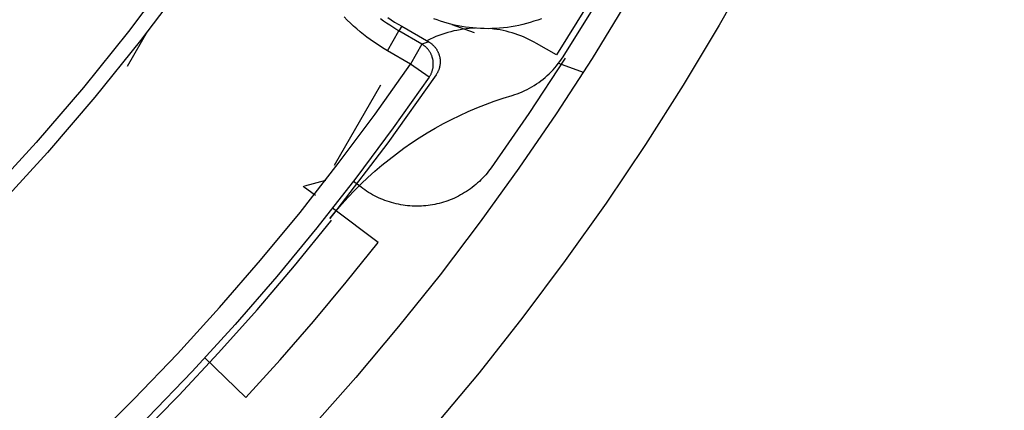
# Model space of a CAD drawing. Header units: millimetres. Extents: x -534 to -34, y 1269 to 1769.
# Tile 24 of 91: x -248 to -227, y 1390 to 1399. Entities that reach past the tile are written whole.
import ezdxf

# ---------------------------------------------------------------- set-up
doc = ezdxf.new("R2010")
doc.units = ezdxf.units.MM
doc.layers.add('ROXX_B.FLEX', color=7, linetype='Continuous', true_color=0x000000)

msp = doc.modelspace()

# ---------------------------------------------------------------- linework, layer by layer
at = {"layer": 'ROXX_B.FLEX', "color": 18, "true_color": 0x000000}
for points in [[(-226.763, 1413.71), (-227.145, 1412.311), (-227.564, 1410.912), (-228.02, 1409.515), (-228.512, 1408.122), (-229.042, 1406.734), (-229.609, 1405.353), (-230.213, 1403.98), (-230.854, 1402.616), (-231.532, 1401.262), (-232.247, 1399.922), (-232.999, 1398.595), (-233.786, 1397.283), (-234.61, 1395.988), (-235.468, 1394.711), (-236.361, 1393.453), (-237.288, 1392.217), (-238.248, 1391.002), (-239.241, 1389.812)], [(-226.763, 1413.71), (-227.145, 1412.311), (-227.564, 1410.912), (-228.02, 1409.515), (-228.512, 1408.122), (-229.042, 1406.734), (-229.609, 1405.353), (-230.213, 1403.98), (-230.854, 1402.616), (-231.532, 1401.262), (-232.247, 1399.922), (-232.999, 1398.595), (-233.786, 1397.283), (-234.61, 1395.988), (-235.468, 1394.711), (-236.361, 1393.453), (-237.288, 1392.217), (-238.248, 1391.002), (-239.241, 1389.812)], [(-241.507, 1394.374), (-241.377, 1394.533), (-241.244, 1394.688), (-241.107, 1394.839), (-240.967, 1394.986), (-240.824, 1395.13), (-240.677, 1395.269), (-240.527, 1395.404), (-240.373, 1395.536), (-240.215, 1395.664), (-240.054, 1395.788), (-239.89, 1395.908), (-239.723, 1396.024), (-239.553, 1396.136), (-239.38, 1396.243), (-239.205, 1396.346), (-239.027, 1396.445), (-238.847, 1396.538), (-238.666, 1396.627), (-238.482, 1396.711), (-238.295, 1396.791), (-238.107, 1396.866), (-237.916, 1396.936), (-237.722, 1397.002), (-237.526, 1397.063)], [(-241.507, 1394.374), (-241.377, 1394.533), (-241.244, 1394.688), (-241.107, 1394.839), (-240.967, 1394.986), (-240.824, 1395.13), (-240.677, 1395.269), (-240.527, 1395.404), (-240.373, 1395.536), (-240.215, 1395.664), (-240.054, 1395.788), (-239.89, 1395.908), (-239.723, 1396.024), (-239.553, 1396.136), (-239.38, 1396.243), (-239.205, 1396.346), (-239.027, 1396.445), (-238.847, 1396.538), (-238.666, 1396.627), (-238.482, 1396.711), (-238.295, 1396.791), (-238.107, 1396.866), (-237.916, 1396.936), (-237.722, 1397.002), (-237.526, 1397.063)], [(-240.452, 1393.851), (-241.451, 1394.596)], [(-240.452, 1393.851), (-241.451, 1394.596)], [(-260.379, 1379.107), (-259.221, 1379.694), (-258.076, 1380.308), (-256.945, 1380.949), (-255.83, 1381.616), (-254.731, 1382.309), (-253.65, 1383.027), (-252.586, 1383.77), (-251.541, 1384.537), (-250.515, 1385.326), (-249.51, 1386.138), (-248.526, 1386.972), (-247.564, 1387.827), (-246.624, 1388.701), (-245.708, 1389.594), (-244.814, 1390.506), (-243.945, 1391.435), (-243.1, 1392.38), (-242.28, 1393.341), (-241.486, 1394.317)], [(-260.379, 1379.107), (-259.221, 1379.694), (-258.076, 1380.308), (-256.945, 1380.949), (-255.83, 1381.616), (-254.731, 1382.309), (-253.65, 1383.027), (-252.586, 1383.77), (-251.541, 1384.537), (-250.515, 1385.326), (-249.51, 1386.138), (-248.526, 1386.972), (-247.564, 1387.827), (-246.624, 1388.701), (-245.708, 1389.594), (-244.814, 1390.506), (-243.945, 1391.435), (-243.1, 1392.38), (-242.28, 1393.341), (-241.486, 1394.317)], [(-241.486, 1394.317), (-241.471, 1394.335)], [(-241.486, 1394.317), (-241.471, 1394.335)], [(-243.348, 1390.459), (-242.599, 1391.285), (-241.866, 1392.126), (-241.15, 1392.982), (-240.452, 1393.851)], [(-243.348, 1390.459), (-242.599, 1391.285), (-241.866, 1392.126), (-241.15, 1392.982), (-240.452, 1393.851)], [(-244.241, 1391.33), (-243.348, 1390.459)], [(-244.241, 1391.33), (-243.348, 1390.459)]]:
    msp.add_lwpolyline(points, dxfattribs=at)
at = {"layer": 'ROXX_B.FLEX', "color": 18, "lineweight": -3, "true_color": 0x000000}
for points in [[(-228.955, 1413.261), (-229.339, 1411.944), (-229.756, 1410.63), (-230.206, 1409.318), (-230.691, 1408.011), (-231.209, 1406.71), (-231.761, 1405.416), (-232.347, 1404.13), (-232.967, 1402.854), (-233.62, 1401.589), (-234.306, 1400.335), (-235.025, 1399.096), (-235.777, 1397.871), (-236.561, 1396.662), (-237.376, 1395.471), (-238.223, 1394.298), (-239.099, 1393.144), (-240.006, 1392.012), (-240.941, 1390.901), (-241.905, 1389.814)], [(-242.419, 1403.568), (-243.223, 1402.265), (-244.073, 1400.978), (-244.969, 1399.71), (-245.911, 1398.461), (-246.899, 1397.236), (-247.932, 1396.035), (-249.008, 1394.863), (-250.127, 1393.72), (-251.287, 1392.609), (-252.488, 1391.533), (-253.727, 1390.494), (-255.003, 1389.492), (-256.314, 1388.532), (-257.658, 1387.613), (-259.034, 1386.739), (-260.438, 1385.909)], [(-242.136, 1403.4), (-242.945, 1402.088), (-243.801, 1400.793), (-244.703, 1399.516), (-245.652, 1398.259), (-246.646, 1397.025), (-247.685, 1395.817), (-248.769, 1394.636), (-249.895, 1393.486), (-251.064, 1392.368), (-252.272, 1391.285), (-253.519, 1390.238), (-254.804, 1389.23), (-256.124, 1388.263), (-257.477, 1387.338), (-258.862, 1386.458), (-260.275, 1385.623)], [(-233.957, 1402.451), (-234.569, 1401.304), (-235.206, 1400.17), (-235.869, 1399.051), (-236.557, 1397.948)], [(-236.41, 1397.903), (-235.732, 1398.992), (-235.078, 1400.096), (-234.449, 1401.215), (-233.845, 1402.347)], [(-240.248, 1398.037), (-240.325, 1398.083), (-240.401, 1398.13), (-240.477, 1398.179), (-240.552, 1398.23), (-240.627, 1398.283), (-240.701, 1398.338), (-240.775, 1398.395), (-240.848, 1398.454), (-240.919, 1398.515), (-240.99, 1398.577), (-241.06, 1398.642), (-241.129, 1398.708), (-241.197, 1398.776)], [(-239.998, 1398.47), (-240.066, 1398.51), (-240.134, 1398.552), (-240.201, 1398.596), (-240.268, 1398.641), (-240.334, 1398.688), (-240.4, 1398.737)], [(-240.243, 1398.768), (-240.168, 1398.716), (-240.093, 1398.666), (-240.016, 1398.618), (-239.939, 1398.573)], [(-236.885, 1398.738), (-236.965, 1398.708), (-237.046, 1398.681), (-237.128, 1398.656), (-237.21, 1398.633), (-237.293, 1398.612), (-237.376, 1398.593), (-237.46, 1398.576), (-237.544, 1398.561), (-237.628, 1398.549), (-237.712, 1398.539), (-237.797, 1398.531), (-237.881, 1398.525), (-237.965, 1398.522), (-238.05, 1398.52), (-238.133, 1398.521), (-238.217, 1398.524), (-238.3, 1398.529), (-238.383, 1398.536), (-238.465, 1398.545), (-238.546, 1398.556), (-238.627, 1398.568), (-238.707, 1398.583), (-238.786, 1398.6), (-238.864, 1398.619), (-238.941, 1398.639), (-239.017, 1398.661), (-239.092, 1398.684), (-239.166, 1398.71), (-239.239, 1398.737)], [(-245.935, 1397.704), (-245.492, 1398.473)], [(-240.248, 1398.037), (-239.998, 1398.47)], [(-239.939, 1398.573), (-239.998, 1398.47)], [(-239.497, 1398.181), (-239.998, 1398.47)], [(-239.939, 1398.573), (-239.348, 1398.231)], [(-238.325, 1398.531), (-238.392, 1398.528), (-238.46, 1398.523), (-238.528, 1398.516), (-238.596, 1398.507), (-238.663, 1398.497), (-238.731, 1398.484), (-238.798, 1398.47), (-238.864, 1398.454), (-238.931, 1398.436), (-238.996, 1398.416), (-239.061, 1398.394), (-239.126, 1398.371), (-239.189, 1398.346), (-239.252, 1398.319), (-239.314, 1398.29), (-239.375, 1398.26)], [(-238.839, 1398.613), (-238.351, 1398.435)], [(-236.99, 1398.198), (-237.044, 1398.228), (-237.1, 1398.258), (-237.157, 1398.286), (-237.215, 1398.313), (-237.274, 1398.339), (-237.335, 1398.363), (-237.397, 1398.386), (-237.46, 1398.408), (-237.523, 1398.428), (-237.588, 1398.446), (-237.654, 1398.463), (-237.721, 1398.478), (-237.789, 1398.492), (-237.857, 1398.503), (-237.926, 1398.513), (-237.996, 1398.521)], [(-239.747, 1397.748), (-240.248, 1398.037)], [(-239.497, 1398.181), (-239.747, 1397.748)], [(-239.348, 1398.231), (-239.497, 1398.181)], [(-239.335, 1397.464), (-239.328, 1397.475), (-239.321, 1397.485), (-239.315, 1397.496), (-239.309, 1397.507), (-239.303, 1397.519), (-239.297, 1397.53), (-239.291, 1397.542), (-239.286, 1397.554), (-239.281, 1397.566), (-239.277, 1397.578), (-239.273, 1397.59), (-239.269, 1397.602), (-239.265, 1397.615), (-239.262, 1397.628), (-239.259, 1397.64), (-239.256, 1397.653), (-239.254, 1397.666), (-239.252, 1397.679), (-239.25, 1397.692), (-239.249, 1397.705), (-239.248, 1397.718), (-239.247, 1397.731), (-239.247, 1397.744), (-239.247, 1397.757), (-239.247, 1397.77), (-239.248, 1397.783), (-239.249, 1397.795), (-239.251, 1397.808), (-239.252, 1397.821), (-239.254, 1397.833), (-239.257, 1397.846), (-239.259, 1397.858), (-239.262, 1397.87), (-239.265, 1397.882), (-239.269, 1397.894), (-239.273, 1397.907), (-239.277, 1397.919), (-239.282, 1397.931), (-239.286, 1397.943), (-239.292, 1397.954), (-239.297, 1397.966), (-239.303, 1397.978), (-239.309, 1397.989), (-239.316, 1398.001), (-239.322, 1398.012), (-239.329, 1398.023), (-239.337, 1398.034), (-239.344, 1398.044), (-239.352, 1398.055), (-239.36, 1398.065), (-239.369, 1398.075), (-239.377, 1398.085), (-239.386, 1398.094), (-239.395, 1398.103), (-239.405, 1398.112), (-239.414, 1398.121), (-239.424, 1398.13), (-239.434, 1398.138), (-239.444, 1398.146), (-239.454, 1398.153), (-239.465, 1398.161), (-239.475, 1398.168), (-239.486, 1398.174), (-239.497, 1398.181)], [(-239.348, 1398.231), (-239.336, 1398.224), (-239.325, 1398.217), (-239.314, 1398.21), (-239.303, 1398.202), (-239.292, 1398.194), (-239.282, 1398.186), (-239.272, 1398.178), (-239.263, 1398.17), (-239.253, 1398.161), (-239.244, 1398.152), (-239.235, 1398.143), (-239.227, 1398.134), (-239.219, 1398.125), (-239.21, 1398.115), (-239.203, 1398.105), (-239.195, 1398.095), (-239.188, 1398.084), (-239.181, 1398.074), (-239.174, 1398.063), (-239.167, 1398.052), (-239.161, 1398.041), (-239.155, 1398.03), (-239.149, 1398.018), (-239.143, 1398.006), (-239.138, 1397.995), (-239.133, 1397.983), (-239.128, 1397.971), (-239.124, 1397.959), (-239.12, 1397.946), (-239.116, 1397.934), (-239.113, 1397.921), (-239.11, 1397.909), (-239.107, 1397.896), (-239.105, 1397.883), (-239.103, 1397.871), (-239.101, 1397.858), (-239.1, 1397.845), (-239.099, 1397.832), (-239.098, 1397.819), (-239.098, 1397.806), (-239.098, 1397.793), (-239.098, 1397.781), (-239.099, 1397.768), (-239.1, 1397.755), (-239.101, 1397.742), (-239.102, 1397.729), (-239.104, 1397.717), (-239.107, 1397.704), (-239.109, 1397.692), (-239.112, 1397.68), (-239.115, 1397.667), (-239.118, 1397.655), (-239.122, 1397.643), (-239.126, 1397.631), (-239.13, 1397.619), (-239.135, 1397.607), (-239.14, 1397.596), (-239.146, 1397.584), (-239.151, 1397.572), (-239.157, 1397.561), (-239.164, 1397.549), (-239.171, 1397.538), (-239.178, 1397.527), (-239.185, 1397.515)], [(-236.557, 1397.948), (-236.99, 1398.198)], [(-236.366, 1397.875), (-237.158, 1396.668), (-237.98, 1395.483)], [(-237.526, 1397.063), (-237.468, 1397.081), (-237.412, 1397.1), (-237.356, 1397.122), (-237.301, 1397.144), (-237.247, 1397.169), (-237.194, 1397.194), (-237.142, 1397.222), (-237.09, 1397.251), (-237.04, 1397.282), (-236.99, 1397.314), (-236.941, 1397.348), (-236.893, 1397.383), (-236.846, 1397.419), (-236.8, 1397.457), (-236.755, 1397.496), (-236.711, 1397.537), (-236.669, 1397.578), (-236.628, 1397.621), (-236.589, 1397.665), (-236.551, 1397.71), (-236.514, 1397.756), (-236.478, 1397.804), (-236.444, 1397.853), (-236.41, 1397.903)], [(-260.329, 1379.854), (-259.094, 1380.492), (-257.873, 1381.162), (-256.67, 1381.863), (-255.484, 1382.595), (-254.317, 1383.356), (-253.171, 1384.147), (-252.045, 1384.967), (-250.942, 1385.813), (-249.862, 1386.687), (-248.807, 1387.586), (-247.776, 1388.509), (-246.771, 1389.456), (-245.793, 1390.426), (-244.843, 1391.417), (-243.92, 1392.428), (-243.026, 1393.459), (-242.161, 1394.507), (-241.326, 1395.572), (-240.521, 1396.653), (-239.747, 1397.748)], [(-239.335, 1397.464), (-239.747, 1397.748)], [(-236.508, 1397.764), (-235.969, 1397.568)], [(-239.335, 1397.464), (-240.123, 1396.351), (-240.942, 1395.252), (-241.792, 1394.17), (-242.672, 1393.104), (-243.582, 1392.057), (-244.521, 1391.029), (-245.49, 1390.022), (-246.486, 1389.037), (-247.51, 1388.075), (-248.56, 1387.137), (-249.636, 1386.225), (-250.737, 1385.339), (-251.861, 1384.48), (-253.009, 1383.65), (-254.178, 1382.849), (-255.367, 1382.077), (-256.576, 1381.337), (-257.803, 1380.628), (-259.047, 1379.951), (-260.307, 1379.307)], [(-239.185, 1397.515), (-240.245, 1396.023), (-241.354, 1394.567)], [(-240.405, 1397.283), (-241.417, 1395.531)], [(-237.98, 1395.483), (-238.009, 1395.443), (-238.039, 1395.404), (-238.07, 1395.366), (-238.102, 1395.328), (-238.135, 1395.291), (-238.169, 1395.255), (-238.205, 1395.219), (-238.241, 1395.184), (-238.278, 1395.15), (-238.316, 1395.117), (-238.355, 1395.085), (-238.395, 1395.053), (-238.436, 1395.023), (-238.477, 1394.994), (-238.52, 1394.965), (-238.563, 1394.938), (-238.607, 1394.912), (-238.651, 1394.887), (-238.696, 1394.863), (-238.741, 1394.841), (-238.787, 1394.819), (-238.834, 1394.799), (-238.881, 1394.78), (-238.928, 1394.762), (-238.975, 1394.746), (-239.023, 1394.73), (-239.071, 1394.716), (-239.119, 1394.704), (-239.167, 1394.692), (-239.216, 1394.682), (-239.264, 1394.673), (-239.313, 1394.665), (-239.361, 1394.658), (-239.41, 1394.652), (-239.459, 1394.648), (-239.509, 1394.645), (-239.559, 1394.643), (-239.609, 1394.643), (-239.659, 1394.643), (-239.709, 1394.645), (-239.759, 1394.648), (-239.81, 1394.653), (-239.86, 1394.658), (-239.91, 1394.665), (-239.96, 1394.674), (-240.01, 1394.683), (-240.06, 1394.694), (-240.109, 1394.706), (-240.159, 1394.719), (-240.207, 1394.734), (-240.256, 1394.75), (-240.304, 1394.767), (-240.351, 1394.785), (-240.398, 1394.804), (-240.444, 1394.825), (-240.489, 1394.847), (-240.534, 1394.869), (-240.579, 1394.893), (-240.622, 1394.918), (-240.665, 1394.944), (-240.706, 1394.97), (-240.747, 1394.998), (-240.788, 1395.026), (-240.827, 1395.056)], [(-241.824, 1394.875), (-242.092, 1395.074)], [(-241.605, 1395.204), (-242.064, 1395.081)], [(-240.827, 1395.056), (-240.994, 1395.184)], [(-241.376, 1394.54), (-241.507, 1394.374)]]:
    msp.add_lwpolyline(points, dxfattribs=at)

doc.saveas('drawing.dxf')
